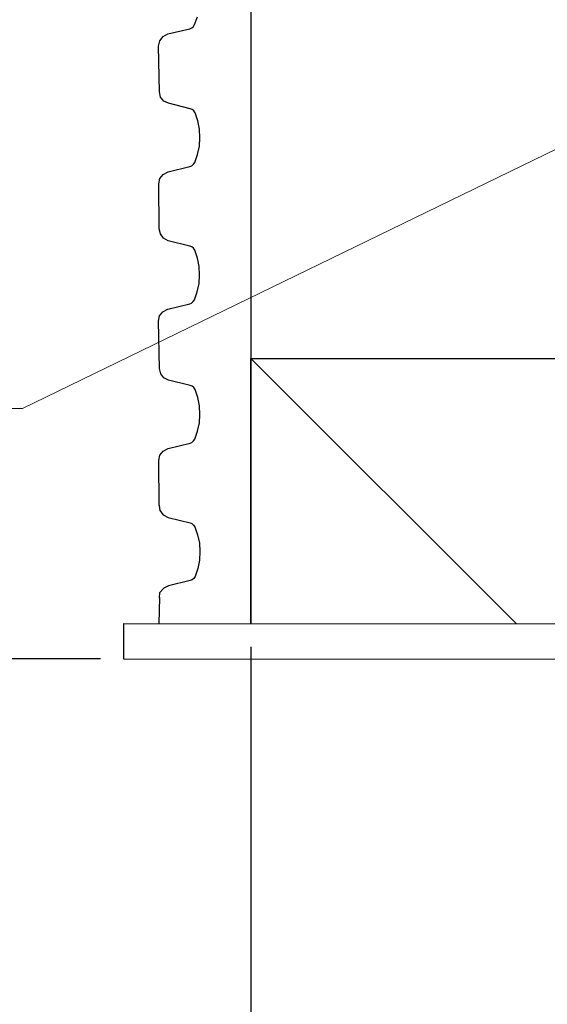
# Model space of a CAD drawing. Header units: millimetres. Extents: x 2060 to 2634, y 1467 to 1764.
# Tile 5 of 64: x 2524 to 2535, y 1566 to 1587. Entities that reach past the tile are written whole.
import ezdxf

# ---------------------------------------------------------------- set-up
doc = ezdxf.new("R2010")
doc.units = ezdxf.units.MM
doc.styles.get("Standard").update_dxf_attribs({"font": 'arial.ttf'})
doc.dimstyles.new('Kopia Sebastian 1do30', dxfattribs={"dimtxt": 60, "dimasz": 75, "dimexe": 10, "dimexo": 50, "dimgap": 30, "dimtad": 1, "dimdec": 0, "dimtxsty": 'Standard', "dimcen": 2.5, "dimclrd": 256, "dimclre": 256, "dimclrt": 256, "dimadec": 0, "dimazin": 0, "dimtfac": 1, "dimtdec": 0, "dimtmove": 0, "dimatfit": 3, "dimfxl": 0, "dimlwd": -1, "dimlwe": -1, "dimarcsym": 0})

# ---------------------------------------------------------------- blocks, each defined once
blk = doc.blocks.new('*D20')
for p, q in [((2526.232, 1672.263), (2455.164, 1672.263)), ((2455.264, 1670.763), (2455.264, 1574.963)), ((2525.838, 1573.463), (2455.164, 1573.463))]:
    blk.add_line(p, q)
for points in [[(2455.514, 1670.763), (2455.014, 1670.763), (2455.264, 1672.263)], [(2455.014, 1574.963), (2455.514, 1574.963), (2455.264, 1573.463)]]:
    blk.add_solid(points)
at = {"layer": 'DEFPOINTS', "color": 0}
for p in [(2526.732, 1672.263), (2455.264, 1573.463), (2526.338, 1573.463)]:
    blk.add_point(p, dxfattribs=at)
at = {"insert": (2453.998, 1622.863), "char_height": 1.5, "attachment_point": 5, "rotation": 90}
blk.add_mtext('2600', dxfattribs=at)
blk = doc.blocks.new('*D21')
for p, q in [((2529.072, 1573.722), (2529.072, 1562.657)), ((2559.472, 1573.722), (2559.472, 1562.657)), ((2530.572, 1562.757), (2557.972, 1562.757))]:
    blk.add_line(p, q)
for points in [[(2530.572, 1563.007), (2530.572, 1562.507), (2529.072, 1562.757)], [(2557.972, 1562.507), (2557.972, 1563.007), (2559.472, 1562.757)]]:
    blk.add_solid(points)
at = {"layer": 'DEFPOINTS', "color": 0}
for p in [(2529.072, 1574.222), (2559.472, 1574.222), (2559.472, 1562.757)]:
    blk.add_point(p, dxfattribs=at)
at = {"insert": (2544.272, 1564.065), "char_height": 1.5, "attachment_point": 5}
blk.add_mtext('%%C800mm', dxfattribs=at)

msp = doc.modelspace()

# ---------------------------------------------------------------- linework, layer by layer
at = {"ltscale": 20}
for p, q in [((2529.072, 1663.903), (2529.072, 1574.222)), ((2529.072, 1574.222), (2529.072, 1579.922)), ((2529.072, 1579.922), (2537.08, 1579.922)), ((2534.771, 1574.222), (2529.072, 1579.922)), ((2526.338, 1574.223), (2562.178, 1574.218)), ((2526.338, 1574.223), (2526.338, 1573.463)), ((2526.338, 1573.463), (2562.178, 1573.458))]:
    msp.add_line(p, q, dxfattribs=at)
at = {"linetype": 'Continuous'}
for p, q in [((2527.838, 1587.058), (2527.863, 1587.097)), ((2527.863, 1587.097), (2527.925, 1587.268)), ((2527.188, 1586.841), (2527.29, 1586.897)), ((2527.29, 1586.897), (2527.762, 1587.009)), ((2527.762, 1587.009), (2527.804, 1587.028)), ((2527.804, 1587.028), (2527.838, 1587.058)), ((2527.089, 1586.637), (2527.116, 1586.749)), ((2527.116, 1586.749), (2527.188, 1586.841)), ((2527.107, 1585.651), (2527.089, 1586.637)), ((2527.133, 1585.542), (2527.107, 1585.651)), ((2527.202, 1585.456), (2527.133, 1585.542)), ((2527.303, 1585.406), (2527.202, 1585.456)), ((2527.767, 1585.29), (2527.303, 1585.406)), ((2527.81, 1585.272), (2527.767, 1585.29)), ((2527.846, 1585.243), (2527.81, 1585.272)), ((2527.872, 1585.205), (2527.846, 1585.243)), ((2527.933, 1585.032), (2527.872, 1585.205)), ((2527.964, 1584.851), (2527.933, 1585.032)), ((2527.974, 1584.666), (2527.964, 1584.851)), ((2527.964, 1584.485), (2527.974, 1584.666)), ((2527.927, 1584.306), (2527.964, 1584.485)), ((2527.84, 1584.096), (2527.865, 1584.135)), ((2527.865, 1584.135), (2527.927, 1584.306)), ((2527.189, 1583.879), (2527.292, 1583.935)), ((2527.292, 1583.935), (2527.763, 1584.047)), ((2527.763, 1584.047), (2527.806, 1584.066)), ((2527.806, 1584.066), (2527.84, 1584.096)), ((2527.091, 1583.675), (2527.117, 1583.787)), ((2527.117, 1583.787), (2527.189, 1583.879)), ((2527.103, 1582.71), (2527.091, 1583.675)), ((2527.128, 1582.598), (2527.103, 1582.71)), ((2527.196, 1582.506), (2527.128, 1582.598)), ((2527.296, 1582.453), (2527.196, 1582.506)), ((2527.76, 1582.337), (2527.296, 1582.453)), ((2527.803, 1582.32), (2527.76, 1582.337)), ((2527.839, 1582.291), (2527.803, 1582.32)), ((2527.865, 1582.252), (2527.839, 1582.291)), ((2527.926, 1582.08), (2527.865, 1582.252)), ((2527.957, 1581.898), (2527.926, 1582.08)), ((2527.967, 1581.714), (2527.957, 1581.898)), ((2527.957, 1581.532), (2527.967, 1581.714)), ((2527.858, 1581.183), (2527.92, 1581.354)), ((2527.92, 1581.354), (2527.957, 1581.532)), ((2527.799, 1581.114), (2527.833, 1581.144)), ((2527.833, 1581.144), (2527.858, 1581.183)), ((2527.183, 1580.927), (2527.285, 1580.982)), ((2527.285, 1580.982), (2527.757, 1581.095)), ((2527.757, 1581.095), (2527.799, 1581.114)), ((2527.084, 1580.723), (2527.111, 1580.835)), ((2527.107, 1579.703), (2527.084, 1580.723)), ((2527.111, 1580.835), (2527.183, 1580.927)), ((2527.134, 1579.595), (2527.107, 1579.703)), ((2527.202, 1579.509), (2527.134, 1579.595)), ((2527.303, 1579.458), (2527.202, 1579.509)), ((2527.768, 1579.342), (2527.303, 1579.458)), ((2527.811, 1579.325), (2527.768, 1579.342)), ((2527.846, 1579.296), (2527.811, 1579.325)), ((2527.872, 1579.258), (2527.846, 1579.296)), ((2527.933, 1579.085), (2527.872, 1579.258)), ((2527.964, 1578.904), (2527.933, 1579.085)), ((2527.974, 1578.719), (2527.964, 1578.904)), ((2527.964, 1578.537), (2527.974, 1578.719)), ((2527.928, 1578.359), (2527.964, 1578.537)), ((2527.841, 1578.149), (2527.866, 1578.188)), ((2527.866, 1578.188), (2527.928, 1578.359)), ((2527.19, 1577.932), (2527.292, 1577.988)), ((2527.292, 1577.988), (2527.764, 1578.1)), ((2527.764, 1578.1), (2527.806, 1578.119)), ((2527.806, 1578.119), (2527.841, 1578.149)), ((2527.092, 1577.728), (2527.118, 1577.84)), ((2527.118, 1577.84), (2527.19, 1577.932)), ((2527.103, 1576.763), (2527.092, 1577.728)), ((2527.103, 1576.763), (2527.118, 1576.651)), ((2527.118, 1576.651), (2527.19, 1576.559)), ((2527.19, 1576.559), (2527.292, 1576.503)), ((2527.292, 1576.503), (2527.764, 1576.391)), ((2527.764, 1576.391), (2527.806, 1576.372)), ((2527.806, 1576.372), (2527.841, 1576.342)), ((2527.841, 1576.342), (2527.866, 1576.303)), ((2527.866, 1576.303), (2527.928, 1576.131)), ((2527.928, 1576.131), (2527.964, 1575.953)), ((2527.964, 1575.953), (2527.974, 1575.771)), ((2527.974, 1575.771), (2527.964, 1575.587)), ((2527.964, 1575.587), (2527.933, 1575.405)), ((2527.872, 1575.233), (2527.846, 1575.195)), ((2527.933, 1575.405), (2527.872, 1575.233)), ((2527.303, 1575.032), (2527.202, 1574.982)), ((2527.768, 1575.148), (2527.303, 1575.032)), ((2527.811, 1575.166), (2527.768, 1575.148)), ((2527.846, 1575.195), (2527.811, 1575.166)), ((2527.107, 1574.779), (2527.118, 1574.892)), ((2527.118, 1574.892), (2527.202, 1574.982)), ((2527.107, 1574.787), (2527.095, 1574.223))]:
    msp.add_line(p, q, dxfattribs=at)
at = {"lineweight": 0}
for p, q in [((2524.167, 1578.85), (2539.172, 1586.148)), ((2489.453, 1578.85), (2524.167, 1578.85))]:
    msp.add_line(p, q, dxfattribs=at)

# ---------------------------------------------------------------- dimensions: what is measured, and where the dimension line sits
dim = msp.add_linear_dim(base=(2455.264, 1573.463), p1=(2526.732, 1672.263), p2=(2526.338, 1573.463), angle=90, text='2600', dimstyle='Kopia Sebastian 1do30', override={"dimtxt": 1.5, "dimasz": 1.5, "dimexe": 0.1, "dimexo": 0.5, "dimgap": 0.5})
dim.commit()
dim.dimension.update_dxf_attribs({"geometry": '*D20', "text_midpoint": (2455.264, 1622.863), "dimtype": 160})
dim = msp.add_linear_dim(base=(2559.472, 1562.757), p1=(2529.072, 1574.222), p2=(2559.472, 1574.222), text='%%C800mm', dimstyle='Kopia Sebastian 1do30', override={"dimtxt": 1.5, "dimasz": 1.5, "dimexe": 0.1, "dimexo": 0.5, "dimgap": 0.5, "dimtxsty": 'Standard'})
dim.commit()
dim.dimension.update_dxf_attribs({"geometry": '*D21', "text_midpoint": (2544.272, 1564.065)})

doc.saveas('drawing.dxf')
